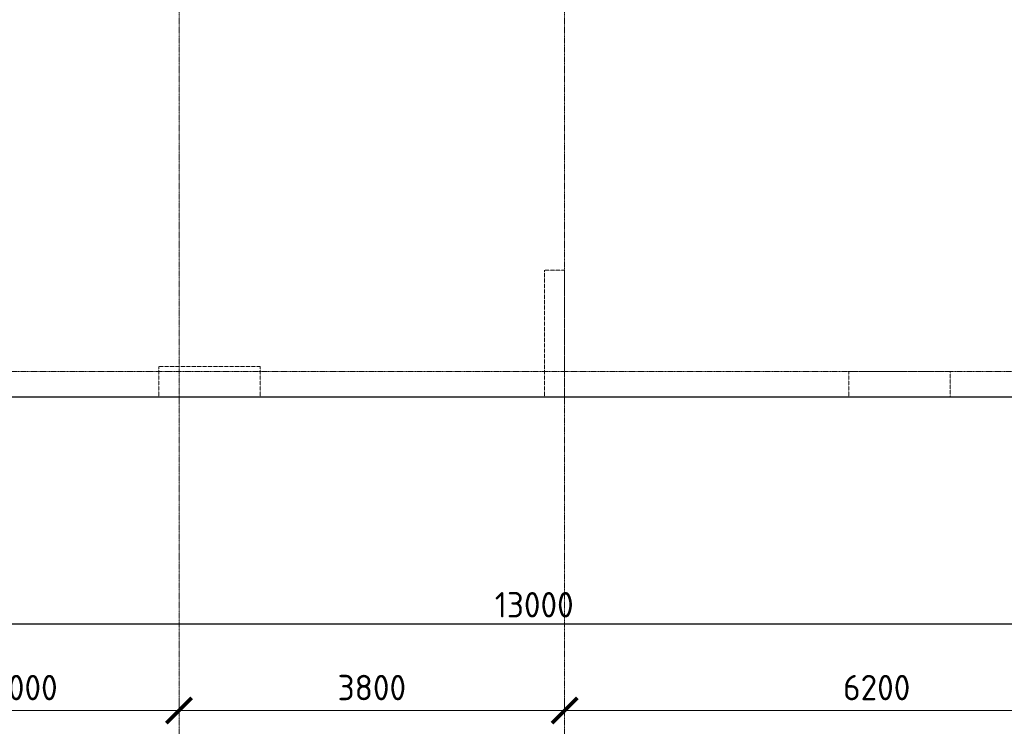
# Model space of a CAD drawing. Header units: millimetres. Extents: x -42044588 to 856694, y -806701 to 941911.
# Tile 37 of 256: x -160688 to -150986, y -434765 to -427804. Entities that reach past the tile are written whole.
import ezdxf

# ---------------------------------------------------------------- set-up
doc = ezdxf.new("R2010")
doc.units = ezdxf.units.MM
for name, pattern in [('______5', [1100, 800, -100, 100, -100]), ('DASHED', [7, 5, -2, 0]), ('осевая', [50.8, 31.75, -6.35, 6.35, -6.35])]:
    doc.linetypes.add(name, pattern=pattern)
doc.layers.add('Колонна_ бетон', color=7, linetype='Continuous', lineweight=50, true_color=0xb4b496)
for name, color, linetype, lineweight in [('Оси', 40, '______5', 18), ('Перекрытие ж_бетон', 1, 'Continuous', 30), ('РАЗМЕРЫ', 1, 'Continuous', 9)]:
    doc.layers.add(name, color=color, linetype=linetype, lineweight=lineweight)
doc.styles.add('GOST-2.304_Type-B', font='GOST_Common.ttf')
doc.dimstyles.new('СПДС', dxfattribs={"dimscale": 100, "dimtxt": 2.5, "dimasz": 2, "dimexe": 1.25, "dimexo": 0, "dimtad": 1, "dimdec": 0, "dimrnd": 5, "dimtxsty": 'GOST-2.304_Type-B', "dimblk": 'ARCHTICK', "dimcen": 2.5, "dimdle": 2, "dimclrd": 1, "dimclre": 1, "dimclrt": 1, "dimadec": 0, "dimazin": 2, "dimtfac": 0.75, "dimtdec": 0, "dimtmove": 1, "dimatfit": 3, "dimfxl": 0, "dimtolj": 1, "dimarcsym": 0})

# ---------------------------------------------------------------- blocks, each defined once
blk = doc.blocks.new('подложка стн 1-го этажа')
at = {"layer": 'Колонна_ бетон', "color": 252, "linetype": 'DASHED', "lineweight": 0, "ltscale": 0.5, "true_color": 0x939598, "transparency": 33554687}
for p, q in [((45643.8, 9761.8, -200), (44643.8, 9761.8, -200)), ((44643.8, 9761.8, -200), (44643.8, 9461.8, -200)), ((45643.8, 9461.8, -200), (45643.8, 9761.8, -200)), ((45643.8, 9461.8, -200), (44643.8, 9461.8, -200))]:
    blk.add_line(p, q, dxfattribs=at)
for points, elevation in [([(48444.1, 10711.8), (48643.9, 10711.8), (48643.9, 9461.8), (48444.1, 9461.8)], -560), ([(51443.8, 9711.8), (52443.8, 9711.8), (52443.8, 9461.8), (51443.8, 9461.8)], -360)]:
    blk.add_lwpolyline(points, close=True, dxfattribs=dict(at, elevation=elevation))
blk = doc.blocks.new('_ArchTick')
at = {"color": 0, "linetype": 'ByBlock', "const_width": 0.15}
blk.add_lwpolyline([(-0.5, -0.5), (0.5, 0.5)], dxfattribs=at)
blk = doc.blocks.new('*D1179')
at = {"layer": 'DEFPOINTS', "color": 0, "transparency": 16777216}
for p in [(-149118, -432700.2), (-162118, -433492), (-149118, -433754.8)]:
    blk.add_point(p, dxfattribs=at)
at = {"layer": 'РАЗМЕРЫ', "color": 1, "lineweight": -2, "transparency": 16777216}
for p, q in [((-149118, -432700.2), (-149118, -433879.8)), ((-162118, -433492), (-162118, -433879.8)), ((-162318, -433754.8), (-148918, -433754.8))]:
    blk.add_line(p, q, dxfattribs=at)
at = {"layer": 'РАЗМЕРЫ', "color": 1, "lineweight": -2, "transparency": 16777216, "xscale": 200, "yscale": 200, "zscale": 200, "rotation": 180}
blk.add_blockref('_ArchTick', (-162118, -433754.8), dxfattribs=at)
at = {"layer": 'РАЗМЕРЫ', "color": 1, "lineweight": -2, "transparency": 16777216, "xscale": 200, "yscale": 200, "zscale": 200}
blk.add_blockref('_ArchTick', (-149118, -433754.8), dxfattribs=at)
at = {"layer": 'РАЗМЕРЫ', "color": 1, "lineweight": 0, "transparency": 16777216, "insert": (-155618, -433567.3), "char_height": 250, "attachment_point": 5, "style": 'GOST-2.304_Type-B'}
blk.add_mtext('\\A1;13000', dxfattribs=at)
blk = doc.blocks.new('*D6726')
at = {"color": 1, "lineweight": -2, "transparency": 16777216}
for p, q in [((-51904.7, -346038.9), (-51904.7, -345913.9)), ((-48904.7, -346038.9), (-48904.7, -345913.9)), ((-52104.7, -346038.9), (-48704.7, -346038.9))]:
    blk.add_line(p, q, dxfattribs=at)
at = {"layer": 'DEFPOINTS', "color": 0, "transparency": 16777216}
for p in [(-51904.7, -346038.9), (-48904.7, -346038.9), (-48904.7, -346038.9)]:
    blk.add_point(p, dxfattribs=at)
at = {"color": 1, "lineweight": -2, "transparency": 16777216, "xscale": 250, "yscale": 250, "zscale": 250, "rotation": 180}
blk.add_blockref('_ArchTick', (-51904.7, -346038.9), dxfattribs=at)
at = {"color": 1, "lineweight": -2, "transparency": 16777216, "xscale": 250, "yscale": 250, "zscale": 250}
blk.add_blockref('_ArchTick', (-48904.7, -346038.9), dxfattribs=at)
at = {"color": 1, "transparency": 16777216, "insert": (-50429.9, -345813.9), "char_height": 250, "width": 83333.333, "attachment_point": 5, "style": 'GOST-2.304_Type-B'}
blk.add_mtext('\\A1;3000', dxfattribs=at)
blk = doc.blocks.new('*D6727')
at = {"color": 1, "lineweight": -2, "transparency": 16777216}
for p, q in [((-48904.71808, -346038.91005), (-48904.71808, -345913.91005)), ((-45104.71808, -346038.91005), (-45104.71808, -345913.91005)), ((-49104.71808, -346038.91005), (-44904.71808, -346038.91005))]:
    blk.add_line(p, q, dxfattribs=at)
at = {"layer": 'DEFPOINTS', "color": 0, "transparency": 16777216}
for p in [(-48904.71808, -346038.91005), (-45104.71808, -346038.91005), (-45104.71808, -346038.91005)]:
    blk.add_point(p, dxfattribs=at)
at = {"color": 1, "lineweight": -2, "transparency": 16777216, "xscale": 250, "yscale": 250, "zscale": 250, "rotation": 180}
blk.add_blockref('_ArchTick', (-48904.71808, -346038.91005), dxfattribs=at)
at = {"color": 1, "lineweight": -2, "transparency": 16777216, "xscale": 250, "yscale": 250, "zscale": 250}
blk.add_blockref('_ArchTick', (-45104.71808, -346038.91005), dxfattribs=at)
at = {"color": 1, "transparency": 16777216, "insert": (-47004.71808, -345813.91005), "char_height": 250, "width": 83333.3333333, "attachment_point": 5, "style": 'GOST-2.304_Type-B'}
blk.add_mtext('\\A1;3800', dxfattribs=at)
blk = doc.blocks.new('*D6728')
at = {"color": 1, "lineweight": -2, "transparency": 16777216}
for p, q in [((-45104.7, -346038.9), (-45104.7, -345913.9)), ((-38904.7, -346038.9), (-38904.7, -345913.9)), ((-45304.7, -346038.9), (-38704.7, -346038.9))]:
    blk.add_line(p, q, dxfattribs=at)
at = {"layer": 'DEFPOINTS', "color": 0, "transparency": 16777216}
for p in [(-45104.7, -346038.9), (-38904.7, -346038.9), (-38904.7, -346038.9)]:
    blk.add_point(p, dxfattribs=at)
at = {"color": 1, "lineweight": -2, "transparency": 16777216, "xscale": 250, "yscale": 250, "zscale": 250, "rotation": 180}
blk.add_blockref('_ArchTick', (-45104.7, -346038.9), dxfattribs=at)
at = {"color": 1, "lineweight": -2, "transparency": 16777216, "xscale": 250, "yscale": 250, "zscale": 250}
blk.add_blockref('_ArchTick', (-38904.7, -346038.9), dxfattribs=at)
at = {"color": 1, "transparency": 16777216, "insert": (-42029.9, -345813.9), "char_height": 250, "width": 83333.333, "attachment_point": 5, "style": 'GOST-2.304_Type-B'}
blk.add_mtext('\\A1;6200', dxfattribs=at)
blk = doc.blocks.new('оси блок 2')
at = {"layer": 'Оси', "color": 16, "linetype": 'осевая', "lineweight": 0, "ltscale": 0.25, "transparency": 33554687}
for p, q in [((-48904.7, -322543), (-48904.7, -347914.1)), ((-45104.7, -322543), (-45104.7, -347914.1)), ((-89822.3, -342701.3), (-37238.5, -342701.3))]:
    blk.add_line(p, q, dxfattribs=at)
for base, p1, p2, picture, middle in [((-48904.7, -346038.9), (-51904.7, -346038.9), (-48904.7, -346038.9), '*D6726', (-50429.9, -346038.9)), ((-45104.7, -346038.9), (-48904.7, -346038.9), (-45104.7, -346038.9), '*D6727', (-47004.7, -346038.9)), ((-38904.7, -346038.9), (-45104.7, -346038.9), (-38904.7, -346038.9), '*D6728', (-42029.9, -346038.9))]:
    dim = blk.add_linear_dim(base=base, p1=p1, p2=p2, dimstyle='СПДС', override={"dimgap": 1})
    dim.commit()
    dim.dimension.update_dxf_attribs({"geometry": picture, "text_midpoint": middle, "dimtype": 160})

msp = doc.modelspace()

# ---------------------------------------------------------------- linework, layer by layer
at = {"layer": 'Перекрытие ж_бетон'}
for points in [[(-151918.038, -431520.685), (-148868.038, -431520.686), (-148868.038, -414620.686), (-155558.038, -414620.686)], [(-162368.038, -431520.686), (-162218.038, -431520.686), (-162218.038, -431520.685), (-158868.498, -431520.685), (-158868.503, -431520.685), (-151918.038, -431520.685)]]:
    msp.add_lwpolyline(points, dxfattribs=at)

# ---------------------------------------------------------------- block references
msp.add_blockref('подложка стн 1-го этажа', (-203961.961, -440982.48, 560))
at = {"layer": 'РАЗМЕРЫ'}
msp.add_blockref('оси блок 2', (-110213.32, -88569.364), dxfattribs=at)

# ---------------------------------------------------------------- dimensions: what is measured, and where the dimension line sits
at = {"layer": 'РАЗМЕРЫ', "lineweight": 0}
dim = msp.add_linear_dim(base=(-149118.038, -433754.781), p1=(-162118.038, -433491.966), p2=(-149118.038, -432700.233), dimstyle='СПДС', override={"dimrnd": 5}, dxfattribs=at)
dim.commit()
dim.dimension.update_dxf_attribs({"geometry": '*D1179', "text_midpoint": (-155618.038, -433567.281)})

doc.saveas('drawing.dxf')
